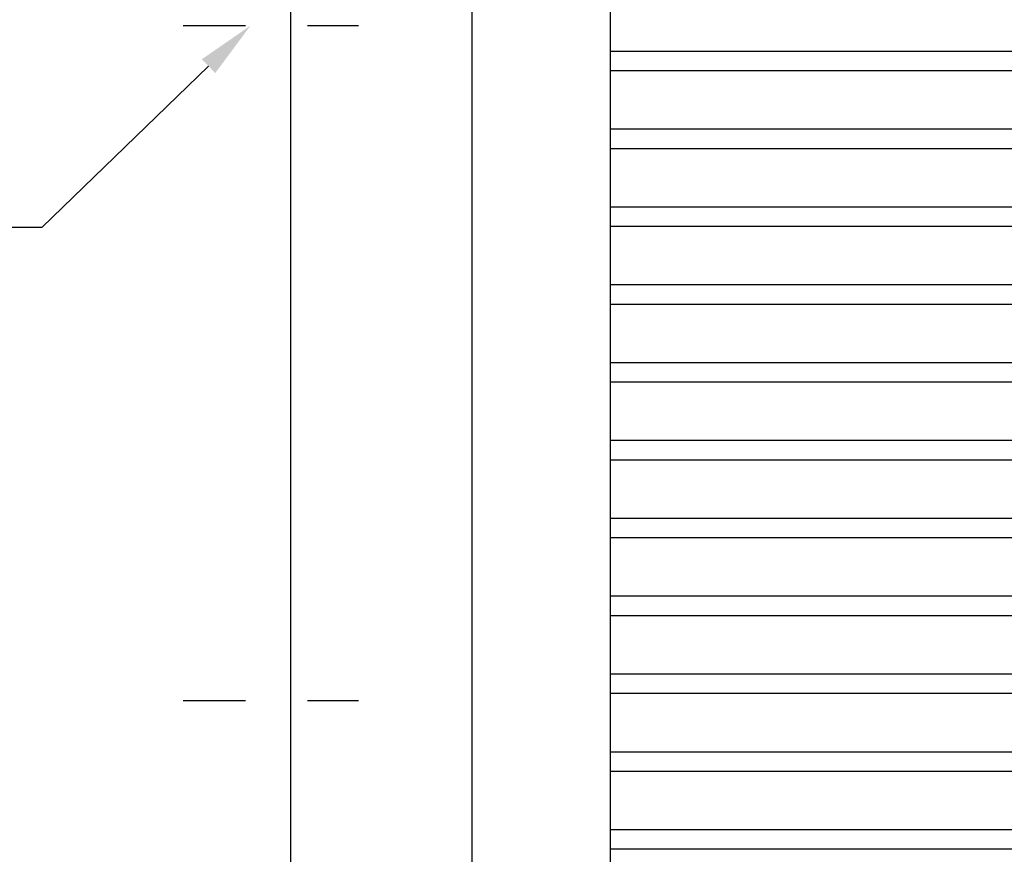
# Model space of a CAD drawing. Header units: inches. Extents: x 169.6 to 213.7, y 195.1 to 247.7.
# Tile 4 of 48: x 176.1 to 177.7, y 202.8 to 204.1. Entities that reach past the tile are written whole.
import ezdxf
from ezdxf import colors
from ezdxf.entities.mleader import LeaderData, LeaderLine
from ezdxf.math import Vec2, Vec3

# ---------------------------------------------------------------- set-up
doc = ezdxf.new("R2010")
doc.units = ezdxf.units.IN
doc.header["$LTSCALE"] = 0.25
doc.header["$MEASUREMENT"] = 0
doc.linetypes.add('CENTER2', pattern=[1.125, 0.75, -0.125, 0.125, -0.125])
doc.layers.add('ANNOTATIONS', color=1, linetype='Continuous')
doc.layers.add('RHX LH F.O.H.', color=7, linetype='Continuous')
doc.styles.add('ARIAL', font='arial.ttf', dxfattribs={"height": 0.09375})

msp = doc.modelspace()

# ---------------------------------------------------------------- linework, layer by layer
at = {"layer": 'RHX LH F.O.H.', "linetype": 'Continuous'}
for p, q in [((176.51669, 200.64896), (176.51669, 205.39896)), ((176.80754, 200.64896), (176.80754, 205.39896)), ((177.02966, 200.64896), (177.02966, 204.36771))]:
    msp.add_line(p, q, dxfattribs=at)
at = {"layer": 'RHX LH F.O.H.', "linetype": 'CENTER2', "ltscale": 0.5}
for p, q in [((176.34349, 204.12674), (176.62509, 204.12674)), ((176.34349, 203.04273), (176.62509, 203.04273))]:
    msp.add_line(p, q, dxfattribs=at)
at = {"layer": 'RHX LH F.O.H.'}
for p, q in [((182.09216, 204.08528), (177.02966, 204.08528)), ((182.09216, 204.05403), (177.02966, 204.05403)), ((182.09216, 203.96028), (177.02966, 203.96028)), ((182.09216, 203.92903), (177.02966, 203.92903)), ((182.09216, 203.83528), (177.02966, 203.83528)), ((182.09216, 203.80403), (177.02966, 203.80403)), ((182.09216, 203.71028), (177.02966, 203.71028)), ((182.09216, 203.67903), (177.02966, 203.67903)), ((182.09216, 203.58528), (177.02966, 203.58528)), ((182.09216, 203.55403), (177.02966, 203.55403)), ((182.09216, 203.46028), (177.02966, 203.46028)), ((182.09216, 203.42903), (177.02966, 203.42903)), ((182.09216, 203.33528), (177.02966, 203.33528)), ((182.09216, 203.30403), (177.02966, 203.30403)), ((182.09216, 203.21028), (177.02966, 203.21028)), ((182.09216, 203.17903), (177.02966, 203.17903)), ((182.09216, 203.08528), (177.02966, 203.08528)), ((182.09216, 203.05403), (177.02966, 203.05403)), ((182.09216, 202.96028), (177.02966, 202.96028)), ((182.09216, 202.92903), (177.02966, 202.92903)), ((182.09216, 202.83528), (177.02966, 202.83528)), ((182.09216, 202.80403), (177.02966, 202.80403))]:
    msp.add_line(p, q, dxfattribs=at)

# ---------------------------------------------------------------- leaders
at = {"layer": 'ANNOTATIONS'}
ml = msp.add_multileader_mtext('Standard', dxfattribs=at)
ml.set_content('MACHINE BOLTS SIZED AND SPACED ACCORDINGLY', color=256, style='ARIAL')
ml.set_leader_properties()
ml.build(insert=Vec2(0, 0))
ml.multileader.update_dxf_attribs({"dogleg_length": 0.36, "arrow_head_size": 0.09375})
ctx = ml.context
ctx.base_point, ctx.char_height, ctx.arrow_head_size, ctx.landing_gap_size, ctx.plane_origin = Vec3(174.87912, 203.80266), 0.09375, 0.09375, 0.09, Vec3(179.36969, 203.36943)
ctx.text_align_type = 2
notes = []
notes.append((ctx, [(0, (1, 1, 0), (176.11664, 203.80266), (-1, 0), 0.09796, [(0, [(176.45188, 204.12674)], 0, [])])]))
ctx.mtext.insert, ctx.mtext.width, ctx.mtext.alignment, ctx.mtext.flow_direction = Vec3(175.92868, 203.85033), 1.0279765, 3, 5
for ctx, leaders in notes:
    for number, flags, end, landing, length, lines in leaders:
        leader = LeaderData()
        leader.index, (leader.has_last_leader_line, leader.has_dogleg_vector, leader.attachment_direction) = number, flags
        leader.last_leader_point, leader.dogleg_vector, leader.dogleg_length = Vec3(end), Vec3(landing), length
        for number, points, colour, breaks in lines:
            line = LeaderLine()
            line.index, line.vertices, line.color, line.breaks = number, Vec3.list(points), colors.encode_raw_color(colour), breaks
            leader.lines.append(line)
        ctx.leaders.append(leader)

doc.saveas('drawing.dxf')
